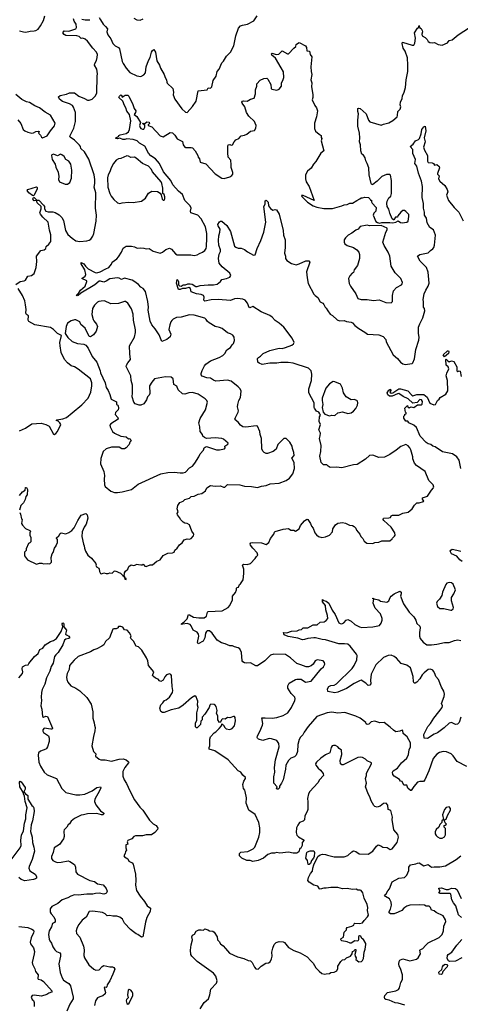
# Model space of a CAD drawing. Extents: x 1954678 to 2060275, y 904822 to 1016299.
# Tile 67 of 256: x 1984848 to 1990549, y 924282 to 937024. Entities that reach past the tile are written whole.
import ezdxf

# ---------------------------------------------------------------- set-up
doc = ezdxf.new("R2010")
doc.units = 0

msp = doc.modelspace()

# ---------------------------------------------------------------- linework, layer by layer
at = {"layer": '0CON20XD'}
for points in [[(1984845, 936881), (1984896, 936866), (1984927, 936863), (1984985, 936876), (1985035, 936878), (1985055, 936882), (1985087, 936903), (1985119, 936945), (1985156, 937015), (1985171, 937075)], [(1985874, 937054), (1985895, 937023), (1985926, 936965), (1985956, 936935), (1985984, 936905), (1985977, 936865), (1985987, 936827), (1986028, 936778), (1986054, 936715), (1986085, 936685), (1986125, 936663), (1986138, 936645), (1986173, 936485), (1986185, 936455), (1986225, 936398), (1986275, 936342), (1986365, 936296), (1986415, 936290), (1986455, 936309), (1986474, 936335), (1986486, 936415), (1986513, 936495), (1986535, 936535), (1986552, 936605), (1986565, 936626), (1986585, 936640), (1986604, 936605), (1986623, 936493), (1986655, 936437), (1986668, 936395), (1986719, 936315), (1986731, 936275), (1986747, 936245), (1986751, 936215), (1986755, 936204), (1986830, 936135), (1986836, 936085), (1986832, 936052), (1986854, 935994), (1986945, 935871), (1986995, 935826), (1987016, 935825), (1987085, 935900), (1987131, 935969), (1987157, 936103), (1987272, 936118), (1987285, 936140), (1987315, 936139), (1987334, 936155), (1987353, 936235), (1987392, 936295), (1987403, 936355), (1987428, 936382), (1987464, 936466), (1987484, 936486), (1987525, 936552), (1987575, 936602), (1987618, 936685), (1987644, 936814), (1987680, 936915), (1987703, 936945), (1987731, 936951), (1987795, 936964), (1987879, 937011), (1987921, 937075)], [(1986324, 937044), (1986365, 937023), (1986405, 937018), (1986445, 937037)], [(1984800, 933595), (1984855, 933637), (1984905, 933644), (1984922, 933655), (1984955, 933707), (1985000, 933715), (1985035, 933738), (1985061, 933815), (1985069, 933895), (1985067, 933965), (1985123, 934035), (1985165, 934047), (1985188, 934065), (1985192, 934088), (1985225, 934120), (1985250, 934155), (1985250, 934240), (1985232, 934302), (1985217, 934405), (1985148, 934468), (1985116, 934506), (1985110, 934525), (1985125, 934575), (1985124, 934605), (1985076, 934656), (1985065, 934682), (1985035, 934679), (1985025, 934685), (1985016, 934705), (1985025, 934721), (1985035, 934721), (1985070, 934690), (1985097, 934687), (1985155, 934625), (1985168, 934605), (1985168, 934575), (1985185, 934544), (1985215, 934536), (1985275, 934536), (1985307, 934527), (1985358, 934498), (1985392, 934465), (1985414, 934425), (1985442, 934295), (1985470, 934245), (1985525, 934197), (1985575, 934164), (1985625, 934152), (1985715, 934160), (1985745, 934169), (1985767, 934183), (1985796, 934224), (1985809, 934255), (1985838, 934415), (1985843, 934493), (1985827, 934585), (1985831, 934785), (1985811, 934855), (1985822, 934905), (1985821, 934955), (1985810, 935015), (1985741, 935221), (1985685, 935316), (1985638, 935355), (1985633, 935385), (1985621, 935401), (1985558, 935465), (1985500, 935505), (1985496, 935515), (1985549, 935621), (1985569, 935705), (1985569, 935825), (1985545, 935893), (1985532, 935912), (1985494, 935934), (1985403, 935965), (1985363, 935995), (1985350, 936025), (1985370, 936045), (1985455, 936060), (1985494, 936076), (1985555, 936077), (1985615, 936034), (1985685, 936006), (1985725, 935983), (1985745, 935983), (1985784, 935996), (1985826, 936034), (1985844, 936075), (1985851, 936291), (1985854, 936325), (1985845, 936383), (1985814, 936435), (1985818, 936455), (1985841, 936495), (1985851, 936535), (1985853, 936575), (1985841, 936605), (1985793, 936655), (1985727, 936747), (1985695, 936772), (1985665, 936783), (1985645, 936780), (1985616, 936805), (1985587, 936815), (1985445, 936818), (1985422, 936832), (1985406, 936855), (1985425, 936878), (1985484, 936874), (1985575, 936906), (1985581, 936925), (1985577, 936967), (1985551, 937005), (1985543, 937035)], [(1985651, 937031), (1985695, 937022), (1985755, 937024)], [(1985889, 933759), (1985961, 933799), (1986001, 933815), (1986035, 933858), (1986046, 933885), (1986105, 933930), (1986126, 933955), (1986167, 934015), (1986185, 934069), (1986227, 934095), (1986295, 934094), (1986335, 934085), (1986367, 934067), (1986405, 934072), (1986455, 934068), (1986485, 934058), (1986525, 934062), (1986575, 934029), (1986665, 934004), (1986695, 934014), (1986740, 934050), (1986785, 934066), (1986813, 934053), (1986865, 933993), (1986885, 933981), (1987062, 933982), (1987105, 933973), (1987145, 933979), (1987175, 933999), (1987215, 934014), (1987245, 934038), (1987260, 934065), (1987265, 934090), (1987271, 934195), (1987270, 934255), (1987250, 934345), (1987195, 934446), (1987153, 934493), (1987062, 934525), (1987057, 934545), (1987065, 934585), (1987055, 934615), (1986983, 934685), (1986955, 934760), (1986901, 934805), (1986831, 934885), (1986802, 934942), (1986710, 935055), (1986655, 935165), (1986605, 935223), (1986545, 935263), (1986515, 935298), (1986467, 935387), (1986400, 935425), (1986366, 935456), (1986315, 935474), (1986235, 935484), (1986210, 935475), (1986184, 935474), (1986145, 935492), (1986115, 935481), (1986090, 935485), (1986092, 935495), (1986128, 935512), (1986132, 935525), (1986146, 935534), (1986225, 935551), (1986257, 935573), (1986268, 935605), (1986285, 935715), (1986270, 935795), (1986235, 935838), (1986222, 935882), (1986202, 935912), (1986181, 935971), (1986130, 936015), (1986138, 936035), (1986155, 936050), (1986168, 936045), (1986168, 936028), (1986175, 936022), (1986211, 936049), (1986245, 936047), (1986261, 936035), (1986312, 935925), (1986327, 935875), (1986349, 935845), (1986348, 935822), (1986330, 935795), (1986365, 935772), (1986411, 935695), (1986400, 935655), (1986408, 935628), (1986417, 935617), (1986435, 935608), (1986452, 935608), (1986466, 935634), (1986465, 935660), (1986444, 935674), (1986443, 935685), (1986465, 935682), (1986495, 935700), (1986523, 935697), (1986528, 935682), (1986508, 935665), (1986512, 935655), (1986559, 935639), (1986665, 935523), (1986705, 935510), (1986795, 935562), (1986825, 935560), (1986855, 935530), (1986885, 935480), (1986956, 935446), (1986964, 935405), (1986985, 935373), (1986995, 935368), (1987065, 935372), (1987085, 935365), (1987117, 935327), (1987154, 935265), (1987159, 935245), (1987175, 935222), (1987185, 935182), (1987255, 935157), (1987379, 935029), (1987465, 934972), (1987495, 934968), (1987565, 934990), (1987592, 935008), (1987604, 935025), (1987604, 935045), (1987583, 935113), (1987586, 935145), (1987581, 935205), (1987544, 935245), (1987542, 935302), (1987541, 935385), (1987547, 935403), (1987565, 935410), (1987585, 935402), (1987600, 935405), (1987622, 935445), (1987645, 935468), (1987685, 935488), (1987715, 935522), (1987755, 935528), (1987785, 935542), (1987835, 935583), (1987885, 935590), (1987905, 935620), (1987908, 935655), (1987896, 935685), (1987884, 935705), (1987813, 935775), (1987782, 935825), (1987759, 935895), (1987728, 935945), (1987724, 935956), (1987730, 935970), (1987745, 935976), (1987792, 935968), (1987835, 935996), (1987882, 936008), (1987900, 936065), (1987900, 936115), (1987917, 936165), (1987917, 936195), (1987960, 936240), (1988008, 936262), (1988045, 936266), (1988057, 936255), (1988096, 936185), (1988100, 936135), (1988110, 936125), (1988175, 936111), (1988207, 936125), (1988236, 936165), (1988234, 936205), (1988253, 936237), (1988264, 936275), (1988259, 936349), (1988229, 936399), (1988158, 936528), (1988111, 936565), (1988107, 936583), (1988115, 936592), (1988165, 936574), (1988202, 936578), (1988245, 936622), (1988315, 936580), (1988325, 936582), (1988394, 936656), (1988420, 936675), (1988427, 936705), (1988454, 936726), (1988465, 936728), (1988547, 936687), (1988560, 936665), (1988563, 936623), (1988596, 936616), (1988608, 936575), (1988626, 936545), (1988614, 936415), (1988617, 936355), (1988626, 936315), (1988614, 936245), (1988626, 936206), (1988624, 936155), (1988640, 936055), (1988641, 936015), (1988634, 935985), (1988666, 935915), (1988690, 935885), (1988699, 935845), (1988690, 935765), (1988663, 935685), (1988663, 935615), (1988675, 935582), (1988724, 935544), (1988747, 935525), (1988748, 935498), (1988758, 935485), (1988750, 935455), (1988783, 935325), (1988744, 935295), (1988680, 935190), (1988649, 935155), (1988619, 935101), (1988571, 935065), (1988544, 935015), (1988544, 934965), (1988556, 934925), (1988592, 934865), (1988660, 934685), (1988515, 934748), (1988495, 934748), (1988499, 934735), (1988572, 934662), (1988645, 934616), (1988693, 934597), (1988785, 934581), (1988895, 934581), (1989015, 934613), (1989045, 934630), (1989086, 934634), (1989121, 934649), (1989152, 934648), (1989212, 934685), (1989250, 934705), (1989265, 934720), (1989285, 934718), (1989315, 934728), (1989362, 934722), (1989380, 934705), (1989385, 934690), (1989398, 934688), (1989400, 934665), (1989409, 934649), (1989458, 934595), (1989454, 934546), (1989429, 934521), (1989422, 934495), (1989454, 934414), (1989478, 934398), (1989505, 934391), (1989535, 934398), (1989635, 934401), (1989675, 934393), (1989715, 934404), (1989745, 934423), (1989775, 934398), (1989795, 934395), (1989855, 934403), (1989874, 934415), (1989884, 934475), (1989882, 934502), (1989845, 934543), (1989825, 934556), (1989805, 934554), (1989778, 934535), (1989740, 934485), (1989735, 934470), (1989712, 934468), (1989690, 934435), (1989685, 934432), (1989668, 934445), (1989635, 934520), (1989625, 934570), (1989602, 934605), (1989600, 934645), (1989602, 934675), (1989625, 934718), (1989648, 934742), (1989659, 934775), (1989660, 934945), (1989645, 935010), (1989635, 935020), (1989595, 935020), (1989535, 934996), (1989515, 934977), (1989475, 934933), (1989415, 934890), (1989405, 934888), (1989394, 934904), (1989371, 935015), (1989364, 935105), (1989345, 935162), (1989326, 935196), (1989317, 935237), (1989295, 935270), (1989273, 935285), (1989262, 935325), (1989256, 935405), (1989246, 935445), (1989250, 935495), (1989244, 935555), (1989224, 935645), (1989221, 935725), (1989231, 935805), (1989223, 935835), (1989223, 935875), (1989235, 935880), (1989255, 935873), (1989332, 935805), (1989362, 935722), (1989380, 935700), (1989525, 935657), (1989555, 935673), (1989625, 935690), (1989675, 935720), (1989730, 935765), (1989738, 935782), (1989741, 935835), (1989772, 935868), (1989778, 935895), (1989772, 935922), (1989773, 935955), (1989798, 936005), (1989802, 936038), (1989824, 936085), (1989838, 936145), (1989847, 936245), (1989868, 936352), (1989872, 936435), (1989865, 936530), (1989834, 936615), (1989810, 936655), (1989797, 936715), (1989800, 936735), (1989925, 936694), (1989946, 936694), (1989959, 936721), (1989967, 936783), (1989957, 936855), (1989995, 936913), (1990010, 936925), (1990015, 936950), (1990020, 936925), (1990042, 936912), (1990056, 936885), (1990058, 936865), (1990050, 936835), (1990056, 936816), (1990094, 936794), (1990119, 936769), (1990135, 936742), (1990155, 936727), (1990185, 936724), (1990215, 936730), (1990264, 936704), (1990315, 936693), (1990384, 936726), (1990404, 936756), (1990443, 936763), (1990523, 936827), (1990669, 936921)], [(1984825, 935728), (1984861, 935681), (1984891, 935605), (1984914, 935584), (1984955, 935567), (1985005, 935556), (1985025, 935559), (1985055, 935579), (1985085, 935582), (1985098, 935575), (1985092, 935555), (1985119, 935529), (1985128, 935505), (1985145, 935494), (1985205, 935520), (1985245, 935584), (1985300, 935650), (1985306, 935686), (1985245, 935788), (1985176, 935826), (1985104, 935884), (1985045, 935908), (1984975, 935954), (1984935, 935960), (1984875, 935991), (1984796, 936056)], [(1990008, 935038), (1989985, 935129), (1989961, 935165), (1989968, 935215), (1989935, 935292), (1989936, 935346), (1989902, 935385), (1989940, 935415), (1989971, 935455), (1990008, 935472), (1990022, 935488), (1990044, 935545), (1990052, 935605), (1990075, 935636), (1990096, 935646), (1990101, 935585), (1990081, 935495), (1990093, 935445), (1990071, 935375), (1990086, 935336), (1990124, 935265), (1990123, 935193), (1990135, 935174), (1990185, 935170), (1990202, 935162), (1990215, 935143), (1990245, 935148), (1990276, 935126), (1990280, 935105), (1990254, 935034), (1990254, 935024), (1990276, 935005), (1990267, 934965), (1990286, 934935), (1990349, 934879), (1990377, 934827), (1990388, 934795), (1990372, 934755), (1990396, 934686), (1990471, 934595), (1990530, 934535), (1990585, 934422)], [(1985465, 934894), (1985497, 934915), (1985520, 934975), (1985522, 935075), (1985510, 935155), (1985485, 935193), (1985446, 935216), (1985422, 935255), (1985395, 935277), (1985375, 935283), (1985335, 935264), (1985285, 935283), (1985263, 935277), (1985258, 935265), (1985270, 935215), (1985308, 935155), (1985317, 935115), (1985345, 935050), (1985353, 934993), (1985350, 934955), (1985362, 934925), (1985435, 934894), (1985465, 934894)], [(1986145, 934646), (1986175, 934654), (1986255, 934663), (1986315, 934658), (1986425, 934674), (1986476, 934715), (1986515, 934777), (1986557, 934803), (1986632, 934802), (1986665, 934780), (1986678, 934758), (1986692, 934702), (1986705, 934688), (1986715, 934690), (1986726, 934704), (1986727, 934733), (1986715, 934760), (1986700, 934775), (1986699, 934845), (1986689, 934905), (1986680, 934925), (1986566, 935055), (1986554, 935085), (1986515, 935128), (1986435, 935162), (1986354, 935234), (1986333, 935243), (1986285, 935242), (1986257, 935257), (1986235, 935261), (1986155, 935228), (1986125, 935225), (1986095, 935208), (1986062, 935165), (1986032, 935108), (1986014, 935056), (1985991, 935015), (1985986, 934976), (1985988, 934858), (1986013, 934775), (1986031, 934741), (1986065, 934696), (1986115, 934654), (1986145, 934646)], [(1989641, 927870), (1989565, 927927), (1989506, 927926), (1989444, 927944), (1989395, 927936), (1989365, 927906), (1989345, 927901), (1989331, 927911), (1989325, 927927), (1989253, 927983), (1989195, 928009), (1989055, 928058), (1988965, 928049), (1988885, 928062), (1988825, 928055), (1988692, 928005), (1988579, 927875), (1988527, 927805), (1988512, 927768), (1988481, 927739), (1988463, 927707), (1988448, 927645), (1988441, 927555), (1988425, 927504), (1988405, 927484), (1988355, 927469), (1988324, 927437), (1988291, 927375), (1988287, 927323), (1988255, 927189), (1988235, 927143), (1988208, 927105), (1988210, 927085), (1988190, 927065), (1988180, 927065), (1988172, 927075), (1988180, 927095), (1988137, 927145), (1988134, 927225), (1988148, 927285), (1988144, 927345), (1988156, 927445), (1988204, 927615), (1988202, 927655), (1988175, 927694), (1988105, 927719), (1988075, 927720), (1987995, 927698), (1987938, 927715), (1987923, 927725), (1987920, 927735), (1987923, 927755), (1987957, 927813), (1987991, 927895), (1987994, 927916), (1987982, 927988), (1988025, 927991), (1988115, 927983), (1988175, 927995), (1988255, 928018), (1988317, 928053), (1988366, 928125), (1988406, 928215), (1988411, 928235), (1988408, 928255), (1988361, 928305), (1988318, 928375), (1988318, 928405), (1988334, 928436), (1988415, 928486), (1988435, 928490), (1988490, 928490), (1988545, 928452), (1988620, 928465), (1988748, 928622), (1988780, 928650), (1988797, 928685), (1988792, 928705), (1988775, 928726), (1988695, 928740), (1988673, 928725), (1988647, 928685), (1988617, 928663), (1988585, 928648), (1988555, 928649), (1988487, 928677), (1988432, 928692), (1988352, 928765), (1988285, 928808), (1988135, 928814), (1988095, 928800), (1988021, 928725), (1987925, 928662), (1987905, 928664), (1987835, 928703), (1987784, 928696), (1987755, 928700), (1987735, 928712), (1987728, 928725), (1987718, 928835), (1987695, 928881), (1987675, 928893), (1987626, 928906), (1987602, 928922), (1987565, 928921), (1987505, 928948), (1987459, 928959), (1987404, 928994), (1987339, 929085), (1987302, 929115), (1987275, 929116), (1987263, 929107), (1987253, 929085), (1987243, 929025), (1987220, 928980), (1987155, 928948), (1987150, 928965), (1987166, 929045), (1987162, 929072), (1987145, 929097), (1987093, 929125), (1987068, 929178), (1987052, 929195), (1987015, 929209), (1986958, 929202), (1986940, 929195), (1986940, 929205), (1986975, 929230), (1987015, 929270), (1987030, 929325), (1987045, 929323), (1987095, 929292), (1987166, 929284), (1987235, 929284), (1987263, 929305), (1987277, 929355), (1987286, 929364), (1987466, 929374), (1987544, 929416), (1987567, 929443), (1987601, 929515), (1987603, 929565), (1987640, 929610), (1987653, 929645), (1987653, 929667), (1987663, 929677), (1987679, 929681), (1987692, 929715), (1987705, 929722), (1987741, 929775), (1987750, 929855), (1987749, 929915), (1987732, 929965), (1987745, 929976), (1987793, 929973), (1987835, 929988), (1987895, 930052), (1987911, 930079), (1987930, 930095), (1987922, 930125), (1987865, 930183), (1987834, 930224), (1987831, 930239), (1987837, 930253), (1987860, 930260), (1987975, 930254), (1988037, 930233), (1988073, 930257), (1988092, 930308), (1988136, 930364), (1988145, 930392), (1988155, 930401), (1988255, 930431), (1988325, 930438), (1988355, 930418), (1988395, 930417), (1988417, 930403), (1988463, 930437), (1988481, 930479), (1988535, 930538), (1988565, 930560), (1988578, 930555), (1988612, 930505), (1988625, 930470), (1988644, 930444), (1988665, 930382), (1988687, 930357), (1988716, 930336), (1988755, 930323), (1988805, 930330), (1988858, 930352), (1988893, 930395), (1988898, 930435), (1988935, 930488), (1988965, 930507), (1989025, 930516), (1989065, 930508), (1989115, 930482), (1989155, 930478), (1989176, 930466), (1989197, 930445), (1989206, 930416), (1989250, 930365), (1989261, 930335), (1989288, 930308), (1989306, 930276), (1989340, 930250), (1989415, 930247), (1989445, 930259), (1989496, 930264), (1989535, 930278), (1989635, 930281), (1989666, 930304), (1989670, 930315), (1989699, 930341), (1989707, 930355), (1989703, 930385), (1989654, 930455), (1989558, 930545), (1989552, 930555), (1989557, 930573), (1989625, 930577), (1989645, 930582), (1989655, 930602), (1989670, 930610), (1989755, 930611), (1989805, 930640), (1989875, 930652), (1989925, 930692), (1989958, 930742), (1989985, 930771), (1990015, 930771), (1990073, 930787), (1990076, 930795), (1990058, 930818), (1990058, 930835), (1990125, 930859), (1990175, 930937), (1990204, 930965), (1990206, 930976), (1990197, 931005), (1990142, 931062), (1990092, 931175), (1989983, 931253), (1989956, 931286), (1989933, 931343), (1989934, 931365), (1989924, 931395), (1989909, 931459), (1989896, 931485), (1989875, 931510), (1989845, 931527), (1989778, 931502), (1989719, 931451), (1989638, 931395), (1989566, 931364), (1989495, 931358), (1989415, 931388), (1989375, 931384), (1989324, 931336), (1989215, 931267), (1989165, 931262), (1989015, 931226), (1988945, 931234), (1988865, 931229), (1988838, 931245), (1988823, 931263), (1988778, 931265), (1988747, 931295), (1988730, 931375), (1988744, 931436), (1988750, 931515), (1988727, 931605), (1988737, 931637), (1988738, 931675), (1988720, 931715), (1988740, 931785), (1988724, 931825), (1988727, 931883), (1988738, 931905), (1988732, 931925), (1988720, 931945), (1988687, 931957), (1988662, 931995), (1988657, 932007), (1988656, 932065), (1988588, 932195), (1988589, 932245), (1988623, 932355), (1988628, 932435), (1988618, 932478), (1988585, 932514), (1988385, 932577), (1988323, 932587), (1988225, 932588), (1988175, 932577), (1988085, 932579), (1987985, 932561), (1987945, 932578), (1987930, 932590), (1987925, 932638), (1987936, 932654), (1987965, 932671), (1987997, 932705), (1988083, 932745), (1988205, 932771), (1988245, 932770), (1988287, 932783), (1988370, 932810), (1988392, 932828), (1988398, 932845), (1988375, 932901), (1988265, 933043), (1988205, 933097), (1988152, 933132), (1988114, 933175), (1988086, 933196), (1987972, 933242), (1987865, 933311), (1987825, 933296), (1987815, 933300), (1987794, 933355), (1987765, 933395), (1987735, 933409), (1987665, 933415), (1987628, 933412), (1987575, 933390), (1987415, 933405), (1987325, 933399), (1987245, 933383), (1987229, 933395), (1987236, 933434), (1987225, 933455), (1987197, 933467), (1987134, 933475), (1987065, 933500), (1987056, 933545), (1987035, 933559), (1986995, 933544), (1986954, 933546), (1986925, 933532), (1986903, 933533), (1986876, 933615), (1986885, 933660), (1986895, 933654), (1986904, 933635), (1986901, 933591), (1986915, 933579), (1986935, 933576), (1986965, 933591), (1986995, 933592), (1987025, 933605), (1987054, 933606), (1987080, 933600), (1987125, 933572), (1987145, 933569), (1987185, 933582), (1987285, 933593), (1987355, 933591), (1987405, 933601), (1987446, 933634), (1987465, 933662), (1987525, 933676), (1987565, 933694), (1987581, 933715), (1987566, 933745), (1987468, 933825), (1987429, 933875), (1987418, 933935), (1987429, 933991), (1987446, 934025), (1987446, 934045), (1987426, 934105), (1987419, 934165), (1987423, 934227), (1987439, 934275), (1987440, 934315), (1987414, 934355), (1987410, 934375), (1987431, 934409), (1987445, 934418), (1987465, 934417), (1987529, 934359), (1987574, 934284), (1987628, 934095), (1987645, 934080), (1987675, 934068), (1987715, 934068), (1987755, 934050), (1987795, 934018), (1987875, 933977), (1987895, 933982), (1987920, 934065), (1987969, 934165), (1988007, 934273), (1988034, 934405), (1988007, 934605), (1988023, 934635), (1988025, 934680), (1988035, 934690), (1988061, 934661), (1988067, 934615), (1988095, 934580), (1988125, 934558), (1988155, 934568), (1988170, 934565), (1988205, 934508), (1988256, 934296), (1988263, 934235), (1988284, 934174), (1988284, 934075), (1988276, 934004), (1988286, 933965), (1988286, 933935), (1988305, 933907), (1988365, 933870), (1988425, 933853), (1988466, 933864), (1988550, 933905), (1988590, 933905), (1988600, 933885), (1988560, 933760), (1988566, 933685), (1988581, 933611), (1988655, 933473), (1988669, 933455), (1988705, 933427), (1988735, 933372), (1988768, 933355), (1988785, 933338), (1988800, 933305), (1988815, 933292), (1988834, 933255), (1988865, 933213), (1988895, 933197), (1988955, 933139), (1988985, 933128), (1989045, 933129), (1989075, 933118), (1989135, 933111), (1989155, 933100), (1989184, 933065), (1989235, 933026), (1989315, 932982), (1989346, 932956), (1989495, 932944), (1989552, 932925), (1989586, 932886), (1989591, 932855), (1989678, 932688), (1989735, 932639), (1989774, 932594), (1989805, 932572), (1989835, 932562), (1989925, 932574), (1989936, 932585), (1989954, 932636), (1989974, 932755), (1990013, 932877), (1990017, 932915), (1990008, 932965), (1990009, 933045), (1990023, 933087), (1990064, 933165), (1990091, 933255), (1990087, 933285), (1990071, 933305), (1990074, 933374), (1990068, 933405), (1990081, 933475), (1990104, 933525), (1990134, 933575), (1990146, 933614), (1990131, 933755), (1990111, 933815), (1990031, 933901), (1989996, 933965), (1990025, 933987), (1990133, 934005), (1990165, 934038), (1990195, 934059), (1990206, 934075), (1990214, 934105), (1990229, 934235), (1990200, 934305), (1990155, 934336), (1990118, 934395), (1990113, 934455), (1990086, 934495), (1990086, 934535), (1990072, 934585), (1990074, 934645), (1990057, 934725), (1990059, 934865), (1990045, 934935), (1990008, 935038)], [(1985025, 934745), (1985015, 934749), (1984967, 934785), (1984943, 934815), (1984955, 934826), (1985065, 934859), (1985073, 934853), (1985073, 934835), (1985035, 934751), (1985025, 934745)], [(1989655, 933360), (1989670, 933375), (1989670, 933455), (1989686, 933515), (1989725, 933557), (1989788, 933592), (1989796, 933605), (1989799, 933625), (1989778, 933675), (1989707, 933747), (1989656, 933835), (1989635, 933965), (1989615, 934015), (1989562, 934102), (1989546, 934145), (1989586, 934274), (1989604, 934306), (1989603, 934325), (1989525, 934360), (1989375, 934358), (1989345, 934364), (1989255, 934349), (1989227, 934315), (1989195, 934302), (1989145, 934262), (1989097, 934235), (1989065, 934203), (1989048, 934175), (1989044, 934145), (1989055, 934124), (1989085, 934102), (1989165, 934076), (1989211, 934045), (1989235, 934014), (1989245, 933985), (1989244, 933935), (1989218, 933842), (1989176, 933785), (1989166, 933754), (1989150, 933745), (1989121, 933709), (1989104, 933674), (1989112, 933612), (1989126, 933575), (1989198, 933475), (1989224, 933415), (1989265, 933401), (1989345, 933402), (1989425, 933392), (1989497, 933397), (1989585, 933364), (1989655, 933360)], [(1984848, 930648), (1984860, 930625), (1984873, 930563), (1984880, 930555), (1984873, 930505), (1984884, 930484), (1984925, 930438), (1984980, 930415), (1984987, 930405), (1984978, 930385), (1984978, 930355), (1984992, 930322), (1984992, 930268), (1984978, 930252), (1984962, 930245), (1984930, 930175), (1984930, 930155), (1984910, 930135), (1984910, 930085), (1984948, 930035), (1985065, 929977), (1985105, 929990), (1985135, 929990), (1985155, 929982), (1985205, 929988), (1985238, 929982), (1985258, 930005), (1985257, 930065), (1985268, 930112), (1985282, 930128), (1985298, 930185), (1985320, 930215), (1985320, 930225), (1985337, 930253), (1985338, 930295), (1985323, 930313), (1985325, 930320), (1985356, 930344), (1985372, 930375), (1985385, 930382), (1985445, 930371), (1985485, 930389), (1985521, 930415), (1985552, 930448), (1985601, 930545), (1985645, 930612), (1985705, 930632), (1985722, 930615), (1985730, 930575), (1985709, 930495), (1985684, 930456), (1985657, 930395), (1985654, 930335), (1985674, 930235), (1985684, 930214), (1985686, 930185), (1985698, 930148), (1985728, 930095), (1985777, 930057), (1985832, 929985), (1985838, 929975), (1985833, 929965), (1985843, 929945), (1985872, 929925), (1985878, 929915), (1985880, 929885), (1985895, 929858), (1985906, 929854), (1985935, 929866), (1985965, 929857), (1985993, 929857), (1986015, 929867), (1986045, 929860), (1986071, 929889), (1986085, 929892), (1986153, 929863), (1986181, 929831), (1986200, 929820), (1986200, 929805), (1986210, 929800), (1986210, 929785), (1986225, 929780), (1986225, 929790), (1986210, 929800), (1986207, 929817), (1986200, 929820), (1986204, 929866), (1986215, 929888), (1986248, 929915), (1986262, 929948), (1986292, 929968), (1986325, 929960), (1986350, 929970), (1986355, 929980), (1986415, 929970), (1986435, 929970), (1986445, 929978), (1986465, 929950), (1986485, 929948), (1986535, 929968), (1986565, 929970), (1986624, 930016), (1986666, 930034), (1986705, 930092), (1986765, 930120), (1986825, 930123), (1986845, 930132), (1986855, 930158), (1986887, 930185), (1986914, 930226), (1986948, 930255), (1986975, 930292), (1987015, 930306), (1987045, 930303), (1987065, 930310), (1987096, 930344), (1987100, 930360), (1987096, 930375), (1987073, 930405), (1987044, 930485), (1987015, 930506), (1986985, 930509), (1986965, 930520), (1986931, 930551), (1986915, 930582), (1986889, 930615), (1986887, 930633), (1986897, 930655), (1986887, 930695), (1986892, 930735), (1986922, 930775), (1986965, 930792), (1986986, 930814), (1987047, 930833), (1987068, 930852), (1987105, 930859), (1987155, 930884), (1987205, 930893), (1987251, 930929), (1987271, 930965), (1987315, 930994), (1987375, 930987), (1987445, 930990), (1987485, 930976), (1987504, 930976), (1987535, 931007), (1987695, 931004), (1987755, 930988), (1987845, 930984), (1987925, 930968), (1987975, 930987), (1988035, 930996), (1988088, 931018), (1988205, 931026), (1988295, 931061), (1988339, 931091), (1988382, 931148), (1988404, 931215), (1988398, 931295), (1988369, 931351), (1988398, 931385), (1988396, 931425), (1988376, 931475), (1988372, 931505), (1988345, 931556), (1988295, 931604), (1988265, 931604), (1988186, 931525), (1988165, 931467), (1988126, 931434), (1988055, 931409), (1988035, 931410), (1988012, 931425), (1987995, 931442), (1987982, 931472), (1987976, 931605), (1987959, 931655), (1987956, 931695), (1987924, 931764), (1987908, 931768), (1987775, 931751), (1987735, 931757), (1987706, 931776), (1987676, 931816), (1987637, 931845), (1987632, 931855), (1987639, 931875), (1987674, 931945), (1987677, 931963), (1987666, 932015), (1987669, 932045), (1987682, 932095), (1987706, 932135), (1987712, 932215), (1987701, 932245), (1987675, 932274), (1987585, 932344), (1987535, 932361), (1987385, 932348), (1987355, 932357), (1987315, 932386), (1987271, 932391), (1987210, 932410), (1987196, 932426), (1987194, 932445), (1987207, 932485), (1987237, 932543), (1987255, 932565), (1987315, 932611), (1987429, 932651), (1987475, 932678), (1987504, 932705), (1987530, 932750), (1987575, 932780), (1987597, 932815), (1987616, 932834), (1987628, 932872), (1987622, 932915), (1987605, 932940), (1987577, 932957), (1987535, 932970), (1987467, 933027), (1987435, 933042), (1987375, 933054), (1987301, 933101), (1987277, 933117), (1987262, 933145), (1987245, 933160), (1987105, 933200), (1987045, 933203), (1986935, 933173), (1986875, 933168), (1986833, 933147), (1986815, 933130), (1986804, 933115), (1986790, 933075), (1986779, 933015), (1986804, 932955), (1986795, 932918), (1986753, 932885), (1986685, 932860), (1986653, 932945), (1986602, 933025), (1986556, 933075), (1986534, 933124), (1986512, 933265), (1986516, 933305), (1986507, 933375), (1986474, 933505), (1986444, 933544), (1986414, 933564), (1986386, 933595), (1986325, 933642), (1986301, 933651), (1986205, 933679), (1986165, 933662), (1986135, 933680), (1986115, 933683), (1986015, 933670), (1985965, 933639), (1985935, 933629), (1985895, 933640), (1985875, 933639), (1985818, 933592), (1985637, 933483), (1985605, 933454), (1985592, 933452), (1985583, 933455), (1985586, 933465), (1985612, 933488), (1985635, 933525), (1985695, 933577), (1985718, 933635), (1985716, 933646), (1985653, 933675), (1985693, 933707), (1985702, 933725), (1985689, 933785), (1985642, 933865), (1985645, 933882), (1985679, 933865), (1985699, 933835), (1985735, 933799), (1985825, 933752), (1985845, 933747), (1985889, 933759)], [(1984845, 931703), (1984925, 931739), (1985006, 931794), (1985125, 931803), (1985185, 931787), (1985228, 931765), (1985285, 931660), (1985295, 931658), (1985315, 931668), (1985335, 931693), (1985382, 931785), (1985369, 931809), (1985345, 931827), (1985320, 931835), (1985330, 931845), (1985405, 931858), (1985454, 931876), (1985525, 931936), (1985650, 932040), (1985734, 932125), (1985768, 932205), (1985783, 932285), (1985780, 932325), (1985766, 932375), (1985605, 932501), (1985555, 932532), (1985514, 932545), (1985465, 932584), (1985428, 932628), (1985386, 932715), (1985373, 932803), (1985369, 932845), (1985388, 932938), (1985335, 932962), (1985286, 933016), (1985245, 933039), (1985045, 933074), (1984968, 933118), (1984957, 933137), (1984962, 933192), (1984935, 933208), (1984929, 933225), (1984931, 933275), (1984924, 933334), (1984916, 933385), (1984884, 933454), (1984826, 933546)], [(1986115, 930904), (1986175, 930913), (1986295, 930946), (1986380, 931015), (1986675, 931147), (1986765, 931166), (1986845, 931167), (1986925, 931158), (1986965, 931160), (1986995, 931168), (1987046, 931224), (1987083, 931247), (1987115, 931285), (1987166, 931365), (1987184, 931406), (1987228, 931455), (1987236, 931484), (1987246, 931494), (1987265, 931499), (1987395, 931458), (1987432, 931458), (1987499, 931471), (1987507, 931483), (1987503, 931507), (1987541, 931529), (1987546, 931545), (1987484, 931594), (1987465, 931602), (1987375, 931614), (1987265, 931606), (1987240, 931615), (1987218, 931635), (1987212, 931655), (1987184, 931694), (1987179, 931755), (1987164, 931805), (1987182, 931865), (1987251, 931975), (1987278, 932075), (1987271, 932095), (1987249, 932119), (1987155, 932178), (1987085, 932201), (1987035, 932194), (1986985, 932179), (1986955, 932180), (1986900, 932235), (1986880, 932280), (1986844, 932304), (1986833, 932375), (1986808, 932398), (1986735, 932404), (1986594, 932375), (1986558, 932332), (1986529, 932285), (1986533, 932187), (1986523, 932165), (1986500, 932145), (1986488, 932105), (1986456, 932054), (1986415, 932036), (1986394, 932034), (1986342, 932052), (1986323, 932073), (1986302, 932145), (1986308, 932195), (1986306, 932294), (1986292, 932355), (1986288, 932415), (1986227, 932535), (1986230, 932555), (1986245, 932582), (1986282, 932625), (1986272, 932698), (1986270, 932805), (1986334, 932915), (1986346, 932974), (1986345, 933010), (1986321, 933135), (1986318, 933215), (1986295, 933280), (1986245, 933356), (1986215, 933376), (1986205, 933378), (1986125, 933352), (1986026, 933346), (1985946, 933386), (1985900, 933380), (1985872, 933378), (1985855, 933369), (1985815, 933331), (1985791, 933285), (1985783, 933207), (1985799, 933145), (1985805, 933127), (1985843, 933083), (1985854, 933055), (1985839, 932995), (1985802, 932945), (1985765, 932918), (1985748, 932925), (1985694, 933034), (1985641, 933081), (1985624, 933114), (1985575, 933138), (1985555, 933140), (1985512, 933128), (1985467, 933095), (1985450, 933055), (1985438, 932965), (1985471, 932911), (1985525, 932861), (1985594, 932834), (1985676, 932826), (1985703, 932813), (1985732, 932775), (1985786, 932666), (1985845, 932591), (1985889, 932479), (1985894, 932455), (1985954, 932325), (1985967, 932265), (1985992, 932225), (1986012, 932175), (1986030, 932115), (1986099, 932079), (1986100, 932045), (1986116, 932036), (1986122, 932025), (1986127, 931995), (1986120, 931975), (1986089, 931941), (1986082, 931915), (1986117, 931875), (1986122, 931855), (1986028, 931795), (1986013, 931775), (1986017, 931755), (1986048, 931695), (1986073, 931673), (1986155, 931634), (1986224, 931624), (1986255, 931598), (1986275, 931602), (1986290, 931575), (1986272, 931555), (1986265, 931528), (1986227, 931485), (1986205, 931470), (1986170, 931470), (1986135, 931494), (1986035, 931492), (1985965, 931469), (1985926, 931434), (1985899, 931345), (1985894, 931275), (1985936, 931175), (1985944, 931125), (1985942, 931078), (1985944, 931005), (1985955, 930981), (1986025, 930922), (1986076, 930906), (1986115, 930904)], [(1990345, 932660), (1990326, 932685), (1990385, 932739), (1990395, 932738), (1990400, 932725), (1990396, 932704), (1990345, 932660)], [(1989811, 932149), (1989755, 932186), (1989735, 932184), (1989665, 932151), (1989633, 932153), (1989610, 932170), (1989604, 932195), (1989625, 932230), (1989645, 932242), (1989648, 932225), (1989639, 932205), (1989655, 932191), (1989675, 932194), (1989755, 932247), (1989774, 932246), (1989872, 932222), (1989921, 932165), (1989935, 932156), (1989985, 932174), (1990075, 932174), (1990120, 932140), (1990155, 932061), (1990205, 932040), (1990228, 932042), (1990255, 932098), (1990276, 932114), (1990287, 932133), (1990362, 932178), (1990387, 932223), (1990383, 932355), (1990366, 932415), (1990375, 932451), (1990399, 932505), (1990390, 932530), (1990367, 932555), (1990360, 932625), (1990365, 932632), (1990385, 932612), (1990405, 932597), (1990435, 932610), (1990465, 932602), (1990502, 932532), (1990505, 932480), (1990515, 932472), (1990535, 932480), (1990547, 932477), (1990560, 932405)], [(1988855, 931897), (1988885, 931907), (1988925, 931902), (1988965, 931936), (1989025, 931949), (1989095, 931926), (1989135, 931936), (1989165, 931956), (1989196, 931994), (1989217, 932035), (1989222, 932065), (1989218, 932088), (1989208, 932098), (1989175, 932109), (1989135, 932106), (1989074, 932145), (1989036, 932195), (1989026, 932256), (1988998, 932308), (1988925, 932339), (1988905, 932341), (1988855, 932310), (1988809, 932255), (1988760, 932125), (1988760, 932095), (1988772, 932045), (1988761, 932005), (1988773, 931943), (1988795, 931920), (1988855, 931897)], [(1990556, 931215), (1990533, 931325), (1990505, 931365), (1990446, 931406), (1990320, 931430), (1990225, 931498), (1990195, 931504), (1990168, 931528), (1990135, 931534), (1990105, 931552), (1990029, 931635), (1989984, 931745), (1989947, 931777), (1989882, 931805), (1989868, 931828), (1989845, 931830), (1989835, 931840), (1989818, 931868), (1989820, 931895), (1989830, 931905), (1989832, 931918), (1989848, 931922), (1989850, 931935), (1989840, 931945), (1989830, 931995), (1989865, 932030), (1989870, 932015), (1989885, 932000), (1989915, 932013), (1989946, 932004), (1989995, 932040), (1990042, 932038), (1990055, 932050), (1990059, 932085), (1990045, 932104), (1990025, 932107), (1989992, 932068), (1989935, 932060), (1989875, 932116), (1989811, 932149)], [(1984845, 930866), (1984885, 930913), (1984920, 930935), (1984925, 930970), (1984935, 930970), (1984950, 930945), (1984946, 930875), (1984926, 930854), (1984917, 930815), (1984895, 930773), (1984862, 930738), (1984844, 930675)], [(1990573, 930013), (1990544, 930035), (1990505, 930083), (1990435, 930112), (1990418, 930145), (1990425, 930160), (1990445, 930172), (1990505, 930159), (1990554, 930144)], [(1990425, 929381), (1990435, 929383), (1990455, 929398), (1990461, 929415), (1990436, 929505), (1990436, 929545), (1990465, 929592), (1990486, 929645), (1990457, 929717), (1990435, 929736), (1990405, 929741), (1990375, 929733), (1990360, 929715), (1990318, 929615), (1990308, 929572), (1990280, 929525), (1990248, 929495), (1990241, 929475), (1990255, 929429), (1990285, 929406), (1990335, 929406), (1990425, 929381)], [(1990555, 927999), (1990535, 927930), (1990514, 927907), (1990485, 927902), (1990435, 927929), (1990405, 927922), (1990341, 927859), (1990255, 927796), (1990212, 927778), (1990125, 927722), (1990080, 927725), (1990078, 927775), (1990130, 927875), (1990165, 927915), (1990205, 927985), (1990272, 928065), (1990313, 928125), (1990317, 928145), (1990306, 928176), (1990341, 928265), (1990346, 928295), (1990334, 928334), (1990304, 928384), (1990266, 928485), (1990231, 928525), (1990220, 928565), (1990204, 928594), (1990195, 928607), (1990165, 928621), (1990135, 928614), (1990080, 928570), (1990055, 928546), (1990024, 928495), (1989985, 928449), (1989965, 928438), (1989950, 928440), (1989944, 928454), (1989939, 928525), (1989903, 928635), (1989855, 928671), (1989785, 928693), (1989725, 928763), (1989694, 928785), (1989655, 928799), (1989615, 928795), (1989555, 928770), (1989455, 928675), (1989396, 928555), (1989386, 928475), (1989389, 928431), (1989379, 928411), (1989355, 928409), (1989327, 928437), (1989268, 928475), (1989245, 928470), (1989175, 928433), (1989075, 928370), (1988965, 928321), (1988925, 928312), (1988835, 928328), (1988831, 928365), (1988849, 928395), (1988875, 928407), (1988918, 928412), (1988945, 928431), (1989151, 928629), (1989174, 928665), (1989208, 928742), (1989213, 928795), (1989204, 928815), (1989125, 928916), (1989092, 928942), (1989049, 928949), (1988975, 928948), (1988805, 928997), (1988761, 929001), (1988675, 929023), (1988655, 929023), (1988574, 929016), (1988535, 929002), (1988505, 929000), (1988445, 929022), (1988323, 929043), (1988271, 929065), (1988260, 929095), (1988305, 929089), (1988365, 929109), (1988440, 929115), (1988465, 929130), (1988495, 929133), (1988515, 929156), (1988575, 929153), (1988645, 929191), (1988695, 929194), (1988735, 929226), (1988787, 929233), (1988815, 929248), (1988833, 929275), (1988832, 929315), (1988809, 929385), (1988805, 929442), (1988765, 929492), (1988765, 929520), (1988785, 929507), (1988815, 929500), (1988846, 929475), (1988891, 929381), (1988930, 929325), (1988979, 929219), (1988995, 929208), (1989015, 929204), (1989043, 929217), (1989071, 929255), (1989095, 929262), (1989135, 929242), (1989185, 929199), (1989246, 929166), (1989275, 929159), (1989415, 929168), (1989502, 929185), (1989524, 929216), (1989539, 929255), (1989536, 929275), (1989518, 929335), (1989448, 929408), (1989421, 929475), (1989430, 929530), (1989410, 929535), (1989425, 929540), (1989430, 929530), (1989495, 929516), (1989518, 929498), (1989596, 929484), (1989625, 929502), (1989640, 929545), (1989656, 929564), (1989695, 929595), (1989765, 929630), (1989783, 929615), (1989784, 929595), (1989774, 929565), (1989815, 929464), (1989886, 929355), (1989948, 929298), (1989974, 929255), (1989985, 929208), (1990026, 929175), (1990030, 929155), (1990020, 929095), (1990019, 929045), (1990031, 929015), (1990068, 928968), (1990115, 928936), (1990174, 928934), (1990245, 928941), (1990345, 928963), (1990405, 928966), (1990475, 928992), (1990515, 928999), (1990555, 928992)], [(1984835, 928507), (1984884, 928565), (1984889, 928585), (1984878, 928625), (1984885, 928648), (1984925, 928670), (1984956, 928674), (1984966, 928694), (1985039, 928781), (1985085, 928822), (1985110, 928875), (1985148, 928892), (1985178, 928935), (1985245, 928978), (1985285, 928988), (1985326, 929014), (1985386, 929105), (1985404, 929165), (1985398, 929205), (1985405, 929220), (1985415, 929216), (1985420, 929205), (1985418, 929168), (1985452, 929125), (1985442, 929072), (1985452, 929062), (1985485, 929045), (1985496, 929025), (1985485, 929016), (1985445, 929007), (1985429, 928995), (1985404, 928936), (1985344, 928836), (1985315, 928806)], [(1987185, 924222), (1987233, 924305), (1987289, 924355), (1987307, 924405), (1987322, 924478), (1987394, 924556), (1987401, 924585), (1987386, 924645), (1987357, 924685), (1987144, 924834), (1987073, 924903), (1987062, 924925), (1987056, 924984), (1987065, 925050), (1987082, 925115), (1987077, 925155), (1987083, 925175), (1987109, 925191), (1987130, 925230), (1987165, 925244), (1987195, 925247), (1987225, 925240), (1987245, 925257), (1987280, 925245), (1987305, 925231), (1987345, 925230), (1987366, 925217), (1987403, 925155), (1987408, 925115), (1987430, 925095), (1987446, 925065), (1987480, 925040), (1987511, 925005), (1987562, 924942), (1987665, 924897), (1987746, 924876), (1987805, 924848), (1987835, 924843), (1987857, 924825), (1987885, 924762), (1987905, 924743), (1987935, 924738), (1987974, 924776), (1988034, 924816), (1988065, 924820), (1988089, 924831), (1988108, 924872), (1988114, 924905), (1988109, 924955), (1988122, 925008), (1988142, 925058), (1988165, 925081), (1988205, 925093), (1988255, 925092), (1988275, 925084), (1988325, 925019), (1988395, 924979), (1988475, 924948), (1988568, 924895), (1988615, 924843), (1988644, 924814), (1988680, 924755), (1988722, 924712), (1988755, 924682), (1988795, 924670), (1988815, 924678), (1988855, 924680), (1988875, 924693), (1988915, 924697), (1988952, 924715), (1988966, 924744), (1988963, 924775), (1989005, 924838), (1989024, 924856), (1989055, 924862), (1989075, 924882), (1989127, 924905), (1989151, 924935), (1989154, 924966), (1989174, 924976), (1989185, 924990), (1989195, 924990), (1989199, 924975), (1989184, 924925), (1989188, 924905), (1989202, 924885), (1989195, 924860), (1989235, 924832), (1989270, 924835), (1989283, 924847), (1989296, 924874), (1989304, 924956), (1989318, 924995), (1989328, 925055), (1989325, 925070), (1989295, 925120), (1989273, 925133), (1989263, 925163), (1989245, 925168), (1989232, 925158), (1989233, 925117), (1989221, 925099), (1989185, 925104), (1989135, 925072), (1989122, 925072), (1989085, 925092), (1989015, 925102), (1989002, 925115), (1989008, 925135), (1989037, 925153), (1989047, 925215), (1989076, 925244), (1989077, 925265), (1989083, 925275), (1989147, 925293), (1989170, 925305), (1989177, 925323), (1989185, 925332), (1989245, 925326), (1989282, 925335), (1989304, 925366), (1989348, 925412), (1989359, 925435), (1989346, 925495), (1989351, 925535), (1989343, 925575), (1989304, 925654), (1989288, 925725), (1989264, 925755), (1989255, 925761), (1989225, 925760), (1989200, 925770), (1989155, 925766), (1989085, 925779), (1989025, 925776), (1988964, 925794), (1988875, 925794), (1988815, 925783), (1988784, 925786), (1988734, 925774), (1988725, 925777), (1988705, 925810), (1988654, 925824), (1988595, 925863), (1988577, 925885), (1988586, 925925), (1988609, 925975), (1988638, 926005), (1988640, 926045), (1988653, 926087), (1988704, 926196), (1988735, 926217), (1988764, 926224), (1988805, 926222), (1988832, 926212), (1988915, 926190), (1989045, 926192), (1989093, 926207), (1989144, 926255), (1989165, 926266), (1989195, 926260), (1989239, 926229), (1989355, 926226), (1989418, 926262), (1989465, 926329), (1989485, 926344), (1989521, 926331), (1989545, 926314), (1989602, 926312), (1989643, 926287), (1989668, 926292), (1989731, 926375), (1989751, 926445), (1989739, 926479), (1989688, 926538), (1989669, 926675), (1989672, 926705), (1989648, 926788), (1989615, 926802), (1989611, 926861), (1989590, 926885), (1989555, 926881), (1989513, 926847), (1989475, 926834), (1989445, 926840), (1989428, 926855), (1989395, 926916), (1989379, 926965), (1989360, 926995), (1989323, 927095), (1989336, 927145), (1989324, 927205), (1989334, 927245), (1989334, 927275), (1989399, 927395), (1989399, 927409), (1989345, 927434), (1989321, 927455), (1989284, 927474), (1989255, 927480), (1989225, 927474), (1989035, 927380), (1989015, 927381), (1989000, 927395), (1988993, 927435), (1989016, 927515), (1989012, 927572), (1988981, 927591), (1988965, 927612), (1988935, 927630), (1988907, 927633), (1988892, 927625), (1988880, 927605), (1988860, 927535), (1988805, 927511), (1988743, 927467), (1988687, 927415), (1988677, 927395), (1988679, 927375), (1988709, 927339), (1988742, 927312), (1988775, 927268), (1988778, 927245), (1988726, 927185), (1988705, 927150), (1988602, 927035), (1988583, 927005), (1988571, 926945), (1988576, 926904), (1988574, 926805), (1988566, 926775), (1988537, 926723), (1988535, 926670), (1988515, 926651), (1988470, 926635), (1988445, 926602), (1988430, 926565), (1988424, 926505), (1988435, 926472), (1988455, 926448), (1988528, 926405), (1988503, 926377), (1988504, 926336), (1988486, 926304), (1988473, 926297), (1988460, 926255), (1988433, 926237), (1988385, 926238), (1988325, 926250), (1988215, 926240), (1988175, 926247), (1988145, 926236), (1988105, 926240), (1988058, 926222), (1988001, 926175), (1987935, 926141), (1987865, 926132), (1987828, 926142), (1987788, 926145), (1987722, 926175), (1987690, 926205), (1987690, 926235), (1987711, 926249), (1987800, 926260), (1987867, 926295), (1987890, 926315), (1987943, 926445), (1987954, 926505), (1987954, 926564), (1987940, 926635), (1987895, 926738), (1987814, 926795), (1987780, 926885), (1987784, 926955), (1987767, 927037), (1987761, 927055), (1987744, 927075), (1987736, 927125), (1987750, 927170), (1987769, 927205), (1987768, 927215), (1987735, 927248), (1987708, 927288), (1987675, 927303), (1987546, 927445), (1987371, 927561), (1987301, 927585), (1987300, 927605), (1987308, 927625), (1987307, 927715), (1987316, 927744), (1987363, 927795), (1987385, 927807), (1987429, 927851), (1987458, 927885), (1987465, 927910), (1987486, 927896), (1987502, 927865), (1987519, 927849), (1987565, 927840), (1987595, 927850), (1987626, 927885), (1987641, 927949), (1987637, 927995), (1987625, 928008), (1987615, 928008), (1987565, 927988), (1987538, 927992), (1987506, 927974), (1987474, 927976), (1987458, 927965), (1987448, 927932), (1987435, 927930), (1987412, 927965), (1987410, 928015), (1987394, 928044), (1987402, 928085), (1987388, 928138), (1987377, 928155), (1987365, 928161), (1987320, 928165), (1987306, 928154), (1987298, 928122), (1987245, 928038), (1987210, 928000), (1987207, 927965), (1987192, 927945), (1987187, 927905), (1987159, 927871), (1987145, 927860), (1987135, 927860), (1987124, 927874), (1987124, 927924), (1987140, 927955), (1987140, 928055), (1987156, 928124), (1987147, 928155), (1987151, 928205), (1987146, 928226), (1987131, 928261), (1987115, 928273), (1987072, 928248), (1986965, 928154), (1986905, 928114), (1986806, 928094), (1986715, 928059), (1986695, 928059), (1986675, 928071), (1986662, 928115), (1986674, 928156), (1986702, 928185), (1986720, 928215), (1986745, 928223), (1986786, 928255), (1986823, 928317), (1986828, 928345), (1986819, 928395), (1986813, 928535), (1986805, 928548), (1986785, 928557), (1986746, 928544), (1986725, 928522), (1986704, 928476), (1986675, 928458), (1986655, 928468), (1986638, 928488), (1986604, 928504), (1986578, 928525), (1986568, 928535), (1986582, 928585), (1986514, 928665), (1986506, 928725), (1986487, 928767), (1986427, 928867), (1986385, 928908), (1986355, 928918), (1986322, 928982), (1986286, 929016), (1986282, 929025), (1986292, 929052), (1986270, 929090), (1986240, 929125), (1986205, 929128), (1986182, 929162), (1986155, 929172), (1986128, 929172), (1986120, 929165), (1986120, 929155), (1986095, 929142), (1986065, 929142), (1986054, 929136), (1986008, 929025), (1985958, 928975), (1985936, 928934), (1985912, 928915), (1985848, 928882), (1985805, 928869), (1985765, 928844), (1985605, 928785), (1985552, 928735), (1985494, 928665), (1985489, 928615), (1985464, 928565), (1985454, 928515), (1985457, 928485), (1985470, 928450), (1985508, 928405), (1985575, 928373), (1985625, 928340), (1985715, 928252), (1985774, 928165), (1985794, 928065), (1985794, 927984), (1985813, 927925), (1985816, 927896), (1985824, 927865), (1985821, 927819), (1985802, 927748), (1985783, 927625), (1985802, 927555), (1985832, 927525), (1985830, 927495), (1985874, 927454), (1985896, 927446), (1985954, 927444), (1986035, 927430), (1986135, 927456), (1986185, 927457), (1986225, 927446), (1986252, 927425), (1986258, 927415), (1986254, 927405), (1986207, 927345), (1986183, 927295), (1986184, 927235), (1986198, 927185), (1986231, 927141), (1986271, 927045), (1986335, 926929), (1986402, 926835), (1986442, 926795), (1986526, 926665), (1986575, 926616), (1986615, 926597), (1986635, 926560), (1986633, 926545), (1986596, 926505), (1986555, 926477), (1986486, 926474), (1986435, 926462), (1986347, 926463), (1986326, 926454), (1986298, 926422), (1986247, 926403), (1986238, 926385), (1986248, 926355), (1986220, 926345), (1986220, 926305), (1986228, 926275), (1986215, 926260), (1986212, 926235), (1986197, 926205), (1986205, 926190), (1986248, 926165), (1986262, 926135), (1986303, 926113), (1986314, 926095), (1986347, 925967), (1986351, 925885), (1986346, 925825), (1986361, 925755), (1986405, 925681), (1986462, 925612), (1986498, 925558), (1986540, 925525), (1986536, 925485), (1986491, 925405), (1986474, 925345), (1986439, 925155), (1986425, 925151), (1986378, 925185), (1986354, 925194), (1986322, 925222)], [(1985315, 928806), (1985298, 928782), (1985282, 928698), (1985254, 928655), (1985236, 928595), (1985193, 928505), (1985172, 928425), (1985139, 928355), (1985129, 928315), (1985125, 928255), (1985129, 928215), (1985121, 928145), (1985135, 928100), (1985144, 928005), (1985155, 927999), (1985185, 928012), (1985206, 928006), (1985272, 927855), (1985266, 927844), (1985249, 927841), (1985165, 927856), (1985148, 927835), (1985148, 927815), (1985158, 927798), (1985222, 927755), (1985229, 927725), (1985228, 927685), (1985209, 927615), (1985195, 927591), (1985185, 927582), (1985115, 927556), (1985092, 927535), (1985088, 927505), (1985096, 927416), (1985116, 927365), (1985165, 927284), (1985205, 927251), (1985322, 927205), (1985394, 927075), (1985445, 927022), (1985575, 926993), (1985625, 926992), (1985692, 927002), (1985784, 927046), (1985845, 927089), (1985895, 927098), (1985896, 927085), (1985882, 927045), (1985820, 926935), (1985814, 926905), (1985832, 926865), (1985895, 926784), (1985936, 926755), (1985936, 926745), (1985925, 926736), (1985905, 926733), (1985845, 926750), (1985725, 926746), (1985675, 926732), (1985645, 926728), (1985555, 926688), (1985515, 926652), (1985494, 926616), (1985476, 926604), (1985458, 926575), (1985422, 926538), (1985418, 926522), (1985423, 926455), (1985413, 926425), (1985361, 926349), (1985294, 926305), (1985281, 926245), (1985259, 926195), (1985258, 926168), (1985275, 926143), (1985310, 926125), (1985339, 926119), (1985385, 926120), (1985475, 926138), (1985495, 926132), (1985555, 926093), (1985570, 926055), (1985574, 925995), (1985596, 925965), (1985755, 925884), (1985815, 925871), (1985853, 925843), (1985929, 925829), (1985965, 925782), (1985979, 925745), (1985973, 925725), (1985964, 925716), (1985935, 925709), (1985875, 925719), (1985828, 925718), (1985795, 925707), (1985715, 925706), (1985605, 925693), (1985555, 925697), (1985508, 925682), (1985469, 925661), (1985396, 925635), (1985342, 925588), (1985264, 925546), (1985243, 925517), (1985244, 925475), (1985254, 925454), (1985291, 925415), (1985307, 925375), (1985307, 925355), (1985298, 925342), (1985272, 925328), (1985258, 925285), (1985228, 925232), (1985222, 925185), (1985230, 925125), (1985236, 925105), (1985261, 925075), (1985276, 925026), (1985301, 924985), (1985325, 924965), (1985367, 924947), (1985376, 924936), (1985376, 924906), (1985356, 924805), (1985372, 924695), (1985398, 924625), (1985415, 924595), (1985464, 924564), (1985485, 924550), (1985505, 924520), (1985541, 924375), (1985538, 924352), (1985497, 924285), (1985459, 924195)], [(1990635, 927358), (1990507, 927425), (1990457, 927497), (1990430, 927525), (1990371, 927551), (1990325, 927554), (1990279, 927541), (1990243, 927517), (1990198, 927462), (1990142, 927305), (1990091, 927185), (1990073, 927167), (1990025, 927164), (1989995, 927156), (1989948, 927102), (1989915, 927050), (1989905, 927050), (1989871, 927081), (1989856, 927116), (1989819, 927119), (1989795, 927164), (1989775, 927171), (1989761, 927191), (1989691, 927235), (1989676, 927255), (1989670, 927285), (1989682, 927305), (1989735, 927336), (1989789, 927405), (1989855, 927466), (1989877, 927515), (1989887, 927575), (1989904, 927615), (1989906, 927665), (1989863, 927743), (1989809, 927785), (1989806, 927826), (1989795, 927828), (1989765, 927817), (1989715, 927810), (1989685, 927828), (1989641, 927870)], [(1984724, 926136), (1984854, 926305), (1984869, 926335), (1984861, 926405), (1984870, 926470), (1984896, 926525), (1984911, 926625), (1984927, 926683), (1984928, 926732), (1984946, 926825), (1984917, 926905), (1984909, 926975), (1984896, 927005), (1984897, 927017), (1984848, 927095), (1984845, 927158), (1984855, 927168), (1984865, 927162), (1984918, 927088), (1984919, 927065), (1984902, 927032), (1984924, 927004), (1984952, 926985), (1984954, 926935), (1985004, 926855), (1985022, 926842), (1985030, 926825), (1985034, 926775), (1985013, 926655), (1984995, 926605), (1984988, 926518), (1985011, 926445), (1985014, 926375), (1985032, 926315), (1985039, 926265), (1985008, 926155), (1984969, 926065), (1984968, 926045), (1984981, 926011), (1985047, 925965), (1985064, 925935), (1985064, 925916), (1985054, 925906), (1985025, 925896), (1984915, 925881), (1984867, 925897), (1984835, 925922)], [(1990315, 926432), (1990345, 926450), (1990357, 926475), (1990358, 926555), (1990342, 926575), (1990340, 926595), (1990355, 926600), (1990368, 926615), (1990352, 926632), (1990340, 926665), (1990365, 926680), (1990384, 926726), (1990423, 926795), (1990423, 926815), (1990406, 926836), (1990365, 926830), (1990343, 926805), (1990320, 926735), (1990330, 926675), (1990310, 926655), (1990310, 926635), (1990282, 926608), (1990272, 926575), (1990238, 926545), (1990222, 926515), (1990225, 926490), (1990238, 926465), (1990255, 926448), (1990285, 926432), (1990315, 926432)], [(1988595, 926091), (1988581, 926091), (1988571, 926145), (1988552, 926175), (1988563, 926247), (1988573, 926257), (1988605, 926268), (1988655, 926267), (1988662, 926245), (1988657, 926193), (1988648, 926172), (1988622, 926145), (1988610, 926105), (1988595, 926091)], [(1989832, 924272), (1989744, 924296), (1989705, 924302), (1989628, 924335), (1989584, 924344), (1989572, 924355), (1989568, 924375), (1989573, 924395), (1989605, 924434), (1989715, 924456), (1989747, 924475), (1989764, 924495), (1989778, 924565), (1989801, 924605), (1989801, 924665), (1989774, 924745), (1989756, 924775), (1989752, 924805), (1989759, 924835), (1989768, 924852), (1989805, 924872), (1989895, 924846), (1989984, 924867), (1990002, 924885), (1990034, 924935), (1990027, 924983), (1990031, 924989), (1990064, 925006), (1990098, 925045), (1990135, 925076), (1990277, 925145), (1990316, 925185), (1990331, 925235), (1990336, 925295), (1990361, 925355), (1990358, 925375), (1990325, 925426), (1990238, 925468), (1990211, 925491), (1990175, 925502), (1990163, 925535), (1990145, 925552), (1990105, 925553), (1990085, 925563), (1990015, 925570), (1989895, 925564), (1989856, 925554), (1989816, 925525), (1989793, 925497), (1989746, 925474), (1989695, 925454), (1989645, 925453), (1989628, 925465), (1989624, 925475), (1989646, 925514), (1989659, 925565), (1989654, 925605), (1989631, 925645), (1989581, 925675), (1989569, 925695), (1989589, 925711), (1989609, 925751), (1989632, 925775), (1989669, 925865), (1989755, 925914), (1989825, 925924), (1989856, 925955), (1989882, 926015), (1989884, 926055), (1989904, 926085), (1989975, 926098), (1989995, 926109), (1990015, 926111), (1990075, 926075), (1990135, 926091), (1990175, 926058), (1990209, 926061), (1990285, 926062), (1990357, 926073), (1990496, 926154), (1990555, 926203)], [(1990565, 925405), (1990525, 925441), (1990492, 925555), (1990460, 925595), (1990439, 925635), (1990428, 925708), (1990415, 925716), (1990290, 925715), (1990270, 925725), (1990290, 925745), (1990270, 925775), (1990270, 925785), (1990305, 925791), (1990365, 925766), (1990395, 925768), (1990435, 925784), (1990485, 925781), (1990506, 925765), (1990560, 925650)], [(1986322, 925222), (1986280, 925250), (1986204, 925334), (1986176, 925385), (1986145, 925410), (1986105, 925424), (1986055, 925424), (1986015, 925433), (1985979, 925429), (1985955, 925451), (1985919, 925469), (1985795, 925488), (1985745, 925484), (1985710, 925410), (1985655, 925372), (1985632, 925335), (1985609, 925311), (1985587, 925265), (1985579, 925235), (1985585, 925200), (1985625, 925152), (1985674, 925035), (1985682, 924985), (1985679, 924915), (1985686, 924885), (1985742, 924792), (1985805, 924736), (1985835, 924722), (1985875, 924726), (1985915, 924772), (1985935, 924783), (1986015, 924766), (1986050, 924765), (1986065, 924758), (1986080, 924735), (1986055, 924674), (1986016, 924585), (1985981, 924535), (1985974, 924506), (1985965, 924500), (1985945, 924502), (1985942, 924498), (1985959, 924435), (1985955, 924418), (1985925, 924391), (1985885, 924380), (1985855, 924364), (1985829, 924325), (1985817, 924265)], [(1984835, 925289), (1984954, 925274), (1985006, 925256), (1985025, 925242), (1985031, 925225), (1985028, 925205), (1984995, 925144), (1984982, 925085), (1984987, 925065), (1985027, 925015), (1985038, 924965), (1985036, 924935), (1985011, 924825), (1985013, 924803), (1985043, 924743), (1985054, 924705), (1985089, 924665), (1985082, 924618), (1985085, 924608), (1985125, 924600), (1985155, 924579), (1985267, 924453), (1985261, 924439), (1985224, 924426), (1985201, 924409), (1985128, 924388), (1985035, 924401), (1985008, 924395), (1984997, 924375), (1985008, 924345), (1985025, 924330), (1985036, 924306), (1985034, 924255)], [(1990568, 924885), (1990485, 924840), (1990408, 924838), (1990395, 924845), (1990377, 924875), (1990384, 924915), (1990393, 924927), (1990441, 924955), (1990505, 925048), (1990570, 925120)], [(1990305, 924669), (1990275, 924673), (1990273, 924697), (1990308, 924732), (1990317, 924765), (1990332, 924788), (1990355, 924801), (1990375, 924798), (1990384, 924785), (1990378, 924765), (1990324, 924706), (1990313, 924675), (1990305, 924669)], [(1986245, 924282), (1986266, 924295), (1986313, 924395), (1986313, 924423), (1986303, 924445), (1986288, 924465), (1986265, 924472), (1986252, 924465), (1986244, 924405), (1986252, 924365), (1986231, 924345), (1986224, 924325), (1986234, 924294), (1986245, 924282)]]:
    msp.add_lwpolyline(points, dxfattribs=at)

doc.saveas('drawing.dxf')
